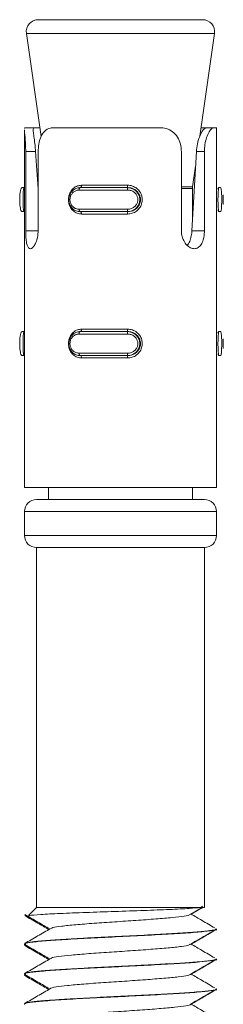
# Model space of a CAD drawing. Header units: millimetres. Extents: x -285 to 376, y -1480 to -23.
# Tile 38 of 38: x 357 to 365, y -64 to -23. Entities that reach past the tile are written whole.
import ezdxf

# ---------------------------------------------------------------- set-up
doc = ezdxf.new("R2010")
doc.units = ezdxf.units.MM

msp = doc.modelspace()

# ---------------------------------------------------------------- linework, layer by layer
at = {"color": 7, "linetype": 'Continuous', "lineweight": 15}
for p, q in [((357.672, -23.094), (364.519, -23.094)), ((357.177, -23.664), (357.792, -27.966)), ((364.402, -27.95), (365.014, -23.664)), ((357.096, -27.594), (357.116, -27.594)), ((357.096, -27.678), (357.096, -42.594)), ((357.097, -27.63), (357.116, -27.594)), ((357.116, -27.594), (357.493, -27.594)), ((357.493, -27.594), (357.738, -27.594)), ((358.322, -27.594), (362.736, -27.594)), ((364.453, -27.594), (364.67, -27.594)), ((364.978, -27.594), (364.67, -27.594)), ((364.978, -27.594), (365.096, -27.594)), ((365.096, -27.594), (365.096, -27.59)), ((365.096, -30.169), (365.096, -27.594)), ((357.149, -31.888), (357.149, -28.594)), ((357.559, -28.594), (357.665, -30.141)), ((357.665, -28.594), (357.665, -31.888)), ((363.632, -31.888), (363.632, -28.594)), ((364.072, -31.888), (364.257, -28.594)), ((364.593, -28.594), (364.593, -31.888)), ((364.101, -30.058), (364.223, -29.203)), ((357.088, -30.094), (357.004, -30.094)), ((359.414, -30.094), (361.385, -30.094)), ((361.401, -30.094), (361.385, -30.094)), ((364.096, -31.467), (364.096, -30.129)), ((365.096, -31.022), (365.096, -30.169)), ((365.173, -30.094), (365.26, -30.094)), ((365.377, -30.796), (365.377, -30.395)), ((357.088, -31.094), (357.004, -31.094)), ((361.385, -31.094), (359.414, -31.094)), ((361.401, -31.094), (361.385, -31.094)), ((365.096, -36.169), (365.096, -31.022)), ((365.173, -31.094), (365.26, -31.094)), ((357.088, -36.094), (357.004, -36.094)), ((359.414, -36.094), (361.385, -36.094)), ((361.401, -36.094), (361.385, -36.094)), ((365.173, -36.094), (365.26, -36.094)), ((365.096, -37.022), (365.096, -36.169)), ((365.377, -36.796), (365.377, -36.395)), ((357.088, -37.094), (357.004, -37.094)), ((361.385, -37.094), (359.414, -37.094)), ((361.401, -37.094), (361.385, -37.094)), ((365.096, -42.594), (365.096, -37.022)), ((365.173, -37.094), (365.26, -37.094)), ((357.096, -42.594), (365.096, -42.594)), ((358.096, -42.594), (358.096, -43.094)), ((364.096, -43.094), (364.096, -42.594)), ((357.596, -43.094), (364.596, -43.094)), ((357.096, -43.594), (357.096, -44.594)), ((365.096, -44.594), (365.096, -43.594)), ((357.596, -45.094), (357.596, -60.094)), ((357.596, -45.094), (364.596, -45.094)), ((364.596, -60.094), (364.596, -45.094)), ((357.596, -60.094), (357.263, -60.426)), ((364.444, -60.094), (357.596, -60.094)), ((364.021, -60.373), (364.529, -60.078)), ((364.042, -60.374), (364.513, -60.099)), ((364.444, -60.094), (364.506, -60.039)), ((364.589, -60.094), (364.459, -60.119)), ((364.589, -60.094), (364.553, -60.094)), ((364.589, -60.094), (364.555, -60.082)), ((365.096, -60.997), (365.096, -60.987)), ((365.096, -61.044), (365.096, -61.034)), ((357.096, -61.612), (357.096, -61.622)), ((357.096, -61.659), (357.096, -61.669)), ((357.139, -61.669), (357.128, -61.644)), ((365.096, -62.248), (365.096, -62.237)), ((365.096, -62.294), (365.096, -62.284)), ((357.096, -62.863), (357.096, -62.872)), ((357.096, -62.908), (357.096, -62.919)), ((365.096, -63.497), (365.096, -63.488)), ((365.096, -63.544), (365.096, -63.534)), ((357.096, -64.112), (357.096, -64.122))]:
    msp.add_line(p, q, dxfattribs=at)
at = {"color": 7, "linetype": 'Continuous', "lineweight": 0}
for p, q in [((360.425, -23.664), (357.177, -23.664)), ((365.014, -23.664), (360.425, -23.664)), ((357.149, -28.594), (357.559, -28.594)), ((364.593, -28.594), (364.257, -28.594)), ((361.394, -30.194), (359.373, -30.194)), ((359.471, -29.994), (361.393, -29.994)), ((363.632, -30.058), (364.101, -30.058)), ((364.096, -30.129), (363.632, -30.129)), ((359.373, -30.994), (361.394, -30.994)), ((361.393, -31.194), (359.471, -31.194)), ((357.149, -31.888), (357.665, -31.888)), ((364.593, -31.888), (364.072, -31.888)), ((359.471, -35.994), (361.393, -35.994)), ((361.394, -36.194), (359.373, -36.194)), ((359.373, -36.994), (361.394, -36.994)), ((361.393, -37.194), (359.471, -37.194)), ((365.096, -43.594), (357.096, -43.594)), ((357.096, -44.594), (365.096, -44.594))]:
    msp.add_line(p, q, dxfattribs=at)
at = {"color": 7, "linetype": 'Continuous', "lineweight": 0, "flags": 128}
for points in [[(359.414, -30.094), (359.406, -30.095), (359.398, -30.101), (359.391, -30.11), (359.385, -30.123), (359.38, -30.138), (359.376, -30.155), (359.373, -30.174), (359.373, -30.194)], [(359.471, -29.994), (359.47, -30.013), (359.468, -30.032), (359.464, -30.049), (359.459, -30.064), (359.453, -30.077), (359.446, -30.086), (359.438, -30.092), (359.43, -30.094)], [(359.373, -30.994), (359.373, -31.013), (359.376, -31.032), (359.38, -31.049), (359.385, -31.064), (359.391, -31.077), (359.398, -31.086), (359.406, -31.092), (359.414, -31.094)], [(359.43, -31.094), (359.438, -31.095), (359.446, -31.101), (359.453, -31.11), (359.459, -31.123), (359.464, -31.138), (359.468, -31.155), (359.47, -31.174), (359.471, -31.194)], [(359.414, -36.094), (359.406, -36.095), (359.398, -36.101), (359.391, -36.11), (359.385, -36.123), (359.38, -36.138), (359.376, -36.155), (359.373, -36.174), (359.373, -36.194)], [(359.471, -35.994), (359.47, -36.013), (359.468, -36.032), (359.464, -36.049), (359.459, -36.064), (359.453, -36.077), (359.446, -36.086), (359.438, -36.092), (359.43, -36.094)], [(359.373, -36.994), (359.373, -37.013), (359.376, -37.032), (359.38, -37.049), (359.385, -37.064), (359.391, -37.077), (359.398, -37.086), (359.406, -37.092), (359.414, -37.094)], [(359.43, -37.094), (359.438, -37.095), (359.446, -37.101), (359.453, -37.11), (359.459, -37.123), (359.464, -37.138), (359.468, -37.155), (359.47, -37.174), (359.471, -37.194)]]:
    msp.add_lwpolyline(points, dxfattribs=at)
at = {"color": 7, "linetype": 'Continuous', "lineweight": 15}
for centre, start, end in [((357.672, -23.594), 90, 188.1301), ((364.519, -23.594), 351.8699, 90), ((364.596, -30.129), 171.8699, 180), ((357.596, -43.594), 90, 180), ((364.596, -43.594), 0, 90), ((357.596, -44.594), 180, 270), ((364.596, -44.594), 270, 0)]:
    msp.add_arc(centre, 0.5, start, end, dxfattribs=at)
at = {"color": 7, "linetype": 'Continuous', "lineweight": 0}
for centre, radius, start, end in [((361.101, -30.169), 0.294, 355.1578, 14.8272), ((361.735, -30.018), 0.342, 175.8337, 192.6867), ((361.101, -31.018), 0.294, 345.1692, 4.8458), ((361.735, -31.169), 0.342, 167.3156, 184.1647), ((361.101, -36.169), 0.294, 355.1542, 14.8308), ((361.735, -36.018), 0.342, 175.8353, 192.6844), ((361.101, -37.018), 0.294, 345.1728, 4.8422), ((361.735, -37.169), 0.342, 167.3133, 184.1663)]:
    msp.add_arc(centre, radius, start, end, dxfattribs=at)
at = {"color": 7, "linetype": 'Continuous', "lineweight": 15}
for points, knots in [([(357.149, -28.594), (357.147, -28.483), (357.143, -28.262), (357.12, -27.971), (357.098, -27.765), (357.098, -27.702), (357.098, -27.678)], [0, 0, 0, 0, 0.275176, 0.550368, 0.825232, 1, 1, 1, 1]), ([(357.493, -27.594), (357.49, -27.594), (357.47, -27.596), (357.453, -27.65), (357.471, -27.83), (357.509, -28.095), (357.541, -28.362), (357.554, -28.531), (357.559, -28.594)], [0, 0, 0, 0, 0.0435974, 0.2632897, 0.4837604, 0.6858431, 0.8832025, 1, 1, 1, 1]), ([(358.322, -27.594), (358.273, -27.597), (358.129, -27.607), (357.93, -27.724), (357.771, -27.968), (357.681, -28.268), (357.671, -28.487), (357.665, -28.594)], [0, 0, 0, 0, 0.1288304, 0.3769339, 0.595706, 0.8020604, 1, 1, 1, 1]), ([(363.632, -28.594), (363.627, -28.514), (363.617, -28.325), (363.518, -28.045), (363.334, -27.799), (363.08, -27.639), (362.867, -27.595), (362.75, -27.594), (362.736, -27.594)], [0, 0, 0, 0, 0.147077, 0.351355, 0.555297, 0.760036, 0.971374, 1, 1, 1, 1]), ([(364.257, -28.594), (364.268, -28.485), (364.29, -28.267), (364.381, -27.975), (364.49, -27.755), (364.597, -27.617), (364.645, -27.601), (364.67, -27.594)], [0, 0, 0, 0, 0.201317, 0.402868, 0.601712, 0.799283, 1, 1, 1, 1]), ([(364.978, -27.594), (364.946, -27.604), (364.88, -27.625), (364.757, -27.804), (364.655, -28.067), (364.6, -28.346), (364.595, -28.525), (364.593, -28.594)], [0, 0, 0, 0, 0.227113, 0.454904, 0.667249, 0.872122, 1, 1, 1, 1]), ([(357.004, -30.094), (357.004, -30.094), (356.989, -30.094), (356.962, -30.114), (356.929, -30.203), (356.908, -30.339), (356.898, -30.502), (356.898, -30.669), (356.906, -30.823), (356.924, -30.954), (356.951, -31.052), (356.98, -31.089), (356.999, -31.094), (357.004, -31.094), (357.004, -31.094)], [0, 0, 0, 0, 0.000038, 0.112215, 0.224488, 0.337097, 0.445586, 0.547544, 0.646168, 0.74679, 0.852427, 0.963252, 0.999962, 1, 1, 1, 1]), ([(357.088, -31.094), (357.088, -31.094), (357.079, -31.094), (357.062, -31.076), (357.05, -30.997), (357.046, -30.866), (357.047, -30.704), (357.047, -30.535), (357.046, -30.381), (357.047, -30.248), (357.055, -30.146), (357.07, -30.1), (357.083, -30.094), (357.088, -30.094), (357.088, -30.094)], [0, 0, 0, 0, 0.000037, 0.101131, 0.213607, 0.327131, 0.435872, 0.53619, 0.632077, 0.73079, 0.836856, 0.949308, 0.999963, 1, 1, 1, 1]), ([(359.414, -31.094), (359.414, -31.094), (359.359, -31.094), (359.249, -31.073), (359.104, -30.984), (358.998, -30.848), (358.943, -30.685), (358.941, -30.518), (358.987, -30.364), (359.076, -30.233), (359.203, -30.136), (359.324, -30.098), (359.396, -30.094), (359.414, -30.094), (359.414, -30.094)], [0, 0, 0, 0, 0.000038, 0.112217, 0.224486, 0.3371, 0.445584, 0.547542, 0.646165, 0.746787, 0.852426, 0.963251, 0.999962, 1, 1, 1, 1]), ([(361.401, -31.094), (361.401, -31.094), (361.455, -31.094), (361.57, -31.076), (361.728, -30.997), (361.854, -30.866), (361.925, -30.704), (361.934, -30.535), (361.886, -30.381), (361.792, -30.248), (361.654, -30.146), (361.516, -30.1), (361.428, -30.094), (361.401, -30.094), (361.401, -30.094)], [0, 0, 0, 0, 0.000037, 0.10113, 0.213606, 0.327131, 0.435871, 0.53619, 0.632078, 0.730791, 0.836856, 0.949309, 0.999963, 1, 1, 1, 1]), ([(365.095, -31.022), (365.095, -31.014), (365.096, -30.969), (365.093, -30.846), (365.09, -30.663), (365.091, -30.463), (365.095, -30.285), (365.095, -30.203), (365.095, -30.169)], [0, 0, 0, 0, 0.0415651, 0.2367587, 0.428853, 0.6307508, 0.8476922, 1, 1, 1, 1]), ([(365.125, -30.164), (365.122, -30.157), (365.114, -30.138), (365.103, -30.132), (365.096, -30.129)], [0, 0, 0, 0, 0.350791, 1, 1, 1, 1]), ([(365.173, -30.094), (365.173, -30.094), (365.176, -30.094), (365.179, -30.111), (365.175, -30.19), (365.165, -30.321), (365.156, -30.483), (365.155, -30.652), (365.161, -30.807), (365.17, -30.939), (365.178, -31.041), (365.178, -31.087), (365.174, -31.094), (365.173, -31.094), (365.173, -31.094)], [0, 0, 0, 0, 0.000037, 0.101129, 0.213604, 0.327135, 0.435875, 0.536193, 0.632076, 0.730794, 0.836859, 0.949309, 0.999963, 1, 1, 1, 1]), ([(365.26, -31.094), (365.26, -31.094), (365.268, -31.094), (365.285, -31.073), (365.299, -30.984), (365.308, -30.848), (365.311, -30.685), (365.311, -30.518), (365.309, -30.364), (365.302, -30.233), (365.289, -30.136), (365.275, -30.098), (365.263, -30.094), (365.26, -30.094), (365.26, -30.094)], [0, 0, 0, 0, 0.000038, 0.112213, 0.224486, 0.3371, 0.445584, 0.547543, 0.646166, 0.746789, 0.852425, 0.963252, 0.999962, 1, 1, 1, 1]), ([(365.377, -30.395), (365.377, -30.401), (365.377, -30.44), (365.377, -30.535), (365.377, -30.664), (365.377, -30.759), (365.377, -30.795), (365.377, -30.796)], [0, 0, 0, 0, 0.056761, 0.353438, 0.658485, 0.985008, 1, 1, 1, 1]), ([(365.096, -31.065), (365.096, -31.064), (365.107, -31.059), (365.115, -31.04), (365.123, -31.022)], [0, 0, 0, 0, 0.0873166, 1, 1, 1, 1]), ([(357.665, -31.888), (357.664, -31.941), (357.659, -32.076), (357.615, -32.283), (357.535, -32.476), (357.438, -32.604), (357.343, -32.652), (357.263, -32.614), (357.205, -32.496), (357.168, -32.311), (357.151, -32.097), (357.149, -31.95), (357.149, -31.888)], [0, 0, 0, 0, 0.067543, 0.172849, 0.279382, 0.387324, 0.494685, 0.600406, 0.705956, 0.813029, 0.921039, 1, 1, 1, 1]), ([(364.593, -31.888), (364.591, -31.941), (364.587, -32.076), (364.544, -32.283), (364.458, -32.476), (364.332, -32.604), (364.178, -32.652), (364.011, -32.614), (363.851, -32.496), (363.721, -32.311), (363.644, -32.097), (363.635, -31.95), (363.632, -31.888)], [0, 0, 0, 0, 0.067543, 0.17285, 0.279381, 0.387326, 0.494686, 0.600406, 0.705956, 0.81303, 0.921039, 1, 1, 1, 1]), ([(363.871, -32.496), (363.891, -32.475), (363.953, -32.41), (364.019, -32.231), (364.061, -32.037), (364.069, -31.921), (364.072, -31.888)], [0, 0, 0, 0, 0.165945, 0.515786, 0.863292, 1, 1, 1, 1]), ([(357.004, -36.094), (357.004, -36.094), (356.989, -36.094), (356.962, -36.114), (356.929, -36.203), (356.908, -36.339), (356.898, -36.502), (356.898, -36.669), (356.906, -36.823), (356.924, -36.954), (356.951, -37.052), (356.98, -37.089), (356.999, -37.094), (357.004, -37.094), (357.004, -37.094)], [0, 0, 0, 0, 0.000038, 0.112216, 0.224486, 0.337099, 0.445584, 0.547542, 0.646166, 0.746788, 0.852425, 0.963252, 0.999962, 1, 1, 1, 1]), ([(357.088, -37.094), (357.088, -37.094), (357.079, -37.094), (357.062, -37.076), (357.05, -36.997), (357.046, -36.866), (357.047, -36.704), (357.047, -36.535), (357.046, -36.381), (357.047, -36.248), (357.055, -36.146), (357.07, -36.1), (357.083, -36.094), (357.088, -36.094), (357.088, -36.094)], [0, 0, 0, 0, 0.000037, 0.101131, 0.213607, 0.327135, 0.435875, 0.536193, 0.632076, 0.730793, 0.836856, 0.949308, 0.999963, 1, 1, 1, 1]), ([(359.414, -37.094), (359.414, -37.094), (359.359, -37.094), (359.249, -37.073), (359.104, -36.984), (358.998, -36.848), (358.943, -36.685), (358.941, -36.518), (358.987, -36.364), (359.076, -36.233), (359.203, -36.136), (359.324, -36.098), (359.396, -36.094), (359.414, -36.094), (359.414, -36.094)], [0, 0, 0, 0, 0.000038, 0.112217, 0.224488, 0.337098, 0.445586, 0.547544, 0.646167, 0.746789, 0.852427, 0.963251, 0.999962, 1, 1, 1, 1]), ([(361.401, -37.094), (361.401, -37.094), (361.455, -37.094), (361.57, -37.076), (361.728, -36.997), (361.854, -36.866), (361.925, -36.704), (361.934, -36.535), (361.886, -36.381), (361.792, -36.248), (361.654, -36.146), (361.516, -36.1), (361.428, -36.094), (361.401, -36.094), (361.401, -36.094)], [0, 0, 0, 0, 0.000037, 0.10113, 0.213606, 0.327134, 0.435875, 0.536193, 0.632077, 0.730794, 0.836856, 0.949309, 0.999963, 1, 1, 1, 1]), ([(365.173, -36.094), (365.173, -36.094), (365.176, -36.094), (365.179, -36.111), (365.175, -36.19), (365.165, -36.321), (365.156, -36.483), (365.155, -36.652), (365.161, -36.807), (365.17, -36.939), (365.178, -37.041), (365.178, -37.087), (365.174, -37.094), (365.173, -37.094), (365.173, -37.094)], [0, 0, 0, 0, 0.000037, 0.101129, 0.213604, 0.327132, 0.435871, 0.53619, 0.632077, 0.730791, 0.836859, 0.949309, 0.999963, 1, 1, 1, 1]), ([(365.26, -37.094), (365.26, -37.094), (365.268, -37.094), (365.285, -37.073), (365.299, -36.984), (365.308, -36.848), (365.311, -36.685), (365.311, -36.518), (365.309, -36.364), (365.302, -36.233), (365.289, -36.136), (365.275, -36.098), (365.263, -36.094), (365.26, -36.094), (365.26, -36.094)], [0, 0, 0, 0, 0.0000378, 0.1122132, 0.2244884, 0.3370978, 0.4455863, 0.5475447, 0.6461676, 0.7467909, 0.852427, 0.963252, 0.9999622, 1, 1, 1, 1]), ([(365.095, -37.022), (365.095, -37.014), (365.096, -36.969), (365.093, -36.845), (365.09, -36.663), (365.091, -36.463), (365.095, -36.285), (365.095, -36.203), (365.095, -36.169)], [0, 0, 0, 0, 0.041565, 0.236761, 0.428856, 0.630748, 0.847691, 1, 1, 1, 1]), ([(365.125, -36.164), (365.122, -36.157), (365.114, -36.138), (365.103, -36.132), (365.096, -36.129)], [0, 0, 0, 0, 0.350791, 1, 1, 1, 1]), ([(365.377, -36.395), (365.377, -36.401), (365.377, -36.44), (365.377, -36.535), (365.377, -36.664), (365.377, -36.759), (365.377, -36.795), (365.377, -36.796)], [0, 0, 0, 0, 0.05676, 0.353437, 0.658483, 0.985021, 1, 1, 1, 1]), ([(365.096, -37.065), (365.096, -37.064), (365.107, -37.059), (365.115, -37.04), (365.123, -37.022)], [0, 0, 0, 0, 0.087301, 1, 1, 1, 1]), ([(364.444, -60.094), (364.304, -60.108), (364.025, -60.137), (363.163, -60.179), (362.082, -60.221), (360.86, -60.264), (359.636, -60.304), (358.542, -60.348), (357.731, -60.388), (357.282, -60.425), (357.288, -60.446), (357.29, -60.453)], [0, 0, 0, 0, 0.113795, 0.227589, 0.341393, 0.458373, 0.57531, 0.694379, 0.814534, 0.935614, 1, 1, 1, 1]), ([(357.107, -60.434), (357.287, -60.538), (357.622, -60.732), (357.956, -60.926), (358.11, -61.015)], [0, 0, 0, 0, 0.538124, 1, 1, 1, 1]), ([(357.116, -60.392), (357.296, -60.497), (357.641, -60.697), (357.985, -60.897), (358.15, -60.992)], [0, 0, 0, 0, 0.522064, 1, 1, 1, 1]), ([(358.217, -60.972), (358.23, -60.96), (358.266, -60.928), (358.618, -60.876), (359.208, -60.818), (359.98, -60.754), (360.854, -60.697), (361.749, -60.635), (362.583, -60.574), (363.287, -60.516), (363.773, -60.453), (364.015, -60.407), (363.995, -60.38), (363.989, -60.372)], [0, 0, 0, 0, 0.058784, 0.159269, 0.259012, 0.360578, 0.459912, 0.560914, 0.661905, 0.761246, 0.862814, 0.962543, 1, 1, 1, 1]), ([(365.026, -60.95), (364.848, -60.846), (364.515, -60.652), (364.184, -60.457), (364.03, -60.367)], [0, 0, 0, 0, 0.53512, 1, 1, 1, 1]), ([(358.185, -60.972), (358.005, -61.076), (357.646, -61.285), (357.286, -61.494), (357.106, -61.598)], [0, 0, 0, 0, 0.499712, 1, 1, 1, 1]), ([(365.057, -60.987), (365.068, -60.994), (365.101, -61.014), (364.977, -61.037), (364.856, -61.056), (364.669, -61.081), (364.247, -61.124), (363.398, -61.179), (362.347, -61.236), (361.188, -61.297), (360.254, -61.34), (359.522, -61.379), (358.826, -61.418), (358.035, -61.471), (357.612, -61.508), (357.452, -61.527), (357.448, -61.527), (357.437, -61.528), (357.397, -61.533), (357.258, -61.553), (357.101, -61.581), (357.127, -61.603), (357.137, -61.612)], [0, 0, 0, 0, 0.03218, 0.09559, 0.114146, 0.123903, 0.217414, 0.309479, 0.395991, 0.495192, 0.586566, 0.618213, 0.679857, 0.77208, 0.864296, 0.864515, 0.864909, 0.866222, 0.870948, 0.8888, 0.957978, 1, 1, 1, 1]), ([(357.138, -61.622), (357.136, -61.609), (357.13, -61.576), (357.536, -61.521), (358.266, -61.464), (359.267, -61.401), (360.433, -61.342), (361.661, -61.283), (362.833, -61.22), (363.853, -61.163), (364.608, -61.1), (365.046, -61.045), (365.056, -61.011), (365.06, -60.997)], [0, 0, 0, 0, 0.061853, 0.159006, 0.254296, 0.351763, 0.447795, 0.544009, 0.641427, 0.736683, 0.833928, 0.930546, 1, 1, 1, 1]), ([(364.021, -61.623), (364.2, -61.519), (364.558, -61.311), (364.916, -61.103), (365.095, -60.999)], [0, 0, 0, 0, 0.499909, 1, 1, 1, 1]), ([(364.042, -61.624), (364.208, -61.527), (364.551, -61.326), (364.893, -61.126), (365.07, -61.022)], [0, 0, 0, 0, 0.482952, 1, 1, 1, 1]), ([(357.124, -61.64), (357.118, -61.641), (357.086, -61.647), (357.109, -61.654), (357.128, -61.659)], [0, 0, 0, 0, 0.184193, 1, 1, 1, 1]), ([(357.107, -61.684), (357.287, -61.788), (357.622, -61.982), (357.956, -62.176), (358.11, -62.265)], [0, 0, 0, 0, 0.538124, 1, 1, 1, 1]), ([(357.116, -61.642), (357.296, -61.747), (357.641, -61.947), (357.985, -62.147), (358.15, -62.242)], [0, 0, 0, 0, 0.522064, 1, 1, 1, 1]), ([(358.213, -62.222), (358.214, -62.216), (358.218, -62.189), (358.497, -62.141), (359.024, -62.084), (359.758, -62.021), (360.611, -61.962), (361.509, -61.903), (362.366, -61.84), (363.113, -61.783), (363.664, -61.72), (363.979, -61.667), (363.988, -61.634), (363.991, -61.622)], [0, 0, 0, 0, 0.030479, 0.131661, 0.230893, 0.332403, 0.432412, 0.532612, 0.634071, 0.733267, 0.834545, 0.935167, 1, 1, 1, 1]), ([(365.026, -62.2), (364.848, -62.096), (364.515, -61.902), (364.184, -61.707), (364.03, -61.617)], [0, 0, 0, 0, 0.535119, 1, 1, 1, 1]), ([(365.064, -62.237), (365.059, -62.251), (365.047, -62.284), (364.689, -62.33), (364.253, -62.37), (363.727, -62.409), (363.261, -62.436), (362.811, -62.46), (362.454, -62.48), (361.747, -62.518), (360.812, -62.564), (360.09, -62.6), (359.727, -62.618), (359.255, -62.643), (358.543, -62.686), (357.747, -62.742), (357.279, -62.794), (357.129, -62.832), (357.1, -62.851), (357.097, -62.857), (357.094, -62.86), (357.1, -62.862), (357.104, -62.863)], [0, 0, 0, 0, 0.068242, 0.160798, 0.220612, 0.254382, 0.34566, 0.35615, 0.375235, 0.439094, 0.53191, 0.595867, 0.614271, 0.623592, 0.717103, 0.809053, 0.901311, 0.96788, 0.986375, 0.991913, 0.994977, 1, 1, 1, 1]), ([(358.185, -62.222), (358.005, -62.326), (357.646, -62.535), (357.286, -62.744), (357.106, -62.848)], [0, 0, 0, 0, 0.499714, 1, 1, 1, 1]), ([(357.138, -62.872), (357.127, -62.865), (357.085, -62.838), (357.394, -62.787), (358.034, -62.73), (358.976, -62.668), (360.106, -62.607), (361.329, -62.55), (362.526, -62.486), (363.594, -62.428), (364.446, -62.368), (364.945, -62.305), (365.155, -62.268), (365.095, -62.248), (365.095, -62.248)], [0, 0, 0, 0, 0.0352781, 0.1327868, 0.2281259, 0.3252241, 0.4220946, 0.5175805, 0.6151312, 0.7107858, 0.8074433, 0.9046904, 0.9999645, 1, 1, 1, 1]), ([(364.021, -62.873), (364.2, -62.769), (364.558, -62.561), (364.916, -62.353), (365.095, -62.249)], [0, 0, 0, 0, 0.499909, 1, 1, 1, 1]), ([(364.042, -62.874), (364.208, -62.777), (364.551, -62.576), (364.893, -62.376), (365.07, -62.272)], [0, 0, 0, 0, 0.482952, 1, 1, 1, 1]), ([(357.119, -62.919), (357.107, -62.916), (357.087, -62.91), (357.115, -62.905), (357.127, -62.903)], [0, 0, 0, 0, 0.566805, 1, 1, 1, 1]), ([(357.107, -62.934), (357.287, -63.038), (357.622, -63.232), (357.956, -63.426), (358.11, -63.515)], [0, 0, 0, 0, 0.538124, 1, 1, 1, 1]), ([(357.116, -62.892), (357.296, -62.997), (357.641, -63.197), (357.985, -63.397), (358.15, -63.492)], [0, 0, 0, 0, 0.522062, 1, 1, 1, 1]), ([(358.188, -63.472), (358.188, -63.471), (358.175, -63.451), (358.396, -63.407), (358.854, -63.35), (359.546, -63.288), (360.371, -63.227), (361.266, -63.17), (362.141, -63.106), (362.926, -63.048), (363.537, -62.988), (363.938, -62.927), (363.989, -62.889), (364.013, -62.872)], [0, 0, 0, 0, 0.002311, 0.103825, 0.20307, 0.304155, 0.405001, 0.504401, 0.605958, 0.705534, 0.806157, 0.907397, 1, 1, 1, 1]), ([(365.026, -63.45), (364.848, -63.346), (364.515, -63.152), (364.184, -62.957), (364.03, -62.867)], [0, 0, 0, 0, 0.53512, 1, 1, 1, 1]), ([(357.111, -64.122), (357.106, -64.121), (357.047, -64.099), (357.28, -64.054), (357.823, -63.996), (358.7, -63.936), (359.785, -63.873), (360.994, -63.816), (362.21, -63.753), (363.323, -63.693), (364.243, -63.635), (364.844, -63.571), (365.12, -63.529), (365.07, -63.503), (365.059, -63.497)], [0, 0, 0, 0, 0.008902, 0.106425, 0.202327, 0.298722, 0.396108, 0.491371, 0.588712, 0.685209, 0.781018, 0.878558, 0.97396, 1, 1, 1, 1]), ([(358.185, -63.472), (358.005, -63.576), (357.646, -63.785), (357.286, -63.994), (357.106, -64.098)], [0, 0, 0, 0, 0.499712, 1, 1, 1, 1]), ([(365.075, -63.488), (365.082, -63.49), (365.138, -63.514), (364.904, -63.552), (364.381, -63.613), (363.576, -63.669), (362.553, -63.725), (361.407, -63.786), (360.234, -63.841), (359.264, -63.892), (358.618, -63.932), (358.05, -63.971), (357.711, -63.998), (357.482, -64.023), (357.323, -64.042), (357.128, -64.073), (357.132, -64.099), (357.134, -64.112)], [0, 0, 0, 0, 0.012862, 0.110865, 0.197932, 0.290544, 0.382256, 0.475831, 0.567564, 0.660151, 0.720175, 0.753783, 0.845106, 0.855665, 0.874779, 0.938577, 1, 1, 1, 1]), ([(364.021, -64.123), (364.2, -64.019), (364.558, -63.811), (364.916, -63.603), (365.095, -63.499)], [0, 0, 0, 0, 0.499909, 1, 1, 1, 1]), ([(364.042, -64.124), (364.208, -64.027), (364.551, -63.826), (364.893, -63.626), (365.07, -63.522)], [0, 0, 0, 0, 0.482952, 1, 1, 1, 1]), ([(358.208, -64.723), (358.236, -64.707), (358.302, -64.67), (358.711, -64.616), (359.34, -64.556), (360.137, -64.493), (361.021, -64.436), (361.911, -64.373), (362.725, -64.313), (363.398, -64.255), (363.835, -64.191), (364.037, -64.15), (364.005, -64.126), (364, -64.122)], [0, 0, 0, 0, 0.078151, 0.177914, 0.278195, 0.379508, 0.478605, 0.579873, 0.68026, 0.779926, 0.881401, 0.980644, 1, 1, 1, 1]), ([(365.026, -64.7), (364.848, -64.596), (364.515, -64.402), (364.184, -64.207), (364.03, -64.117)], [0, 0, 0, 0, 0.53512, 1, 1, 1, 1])]:
    msp.add_open_spline(points, degree=3, knots=knots, dxfattribs=at)
at = {"color": 7, "linetype": 'Continuous', "lineweight": 0}
for points, knots in [([(359.471, -31.194), (359.442, -31.192), (359.349, -31.187), (359.204, -31.13), (359.063, -31.008), (358.969, -30.848), (358.922, -30.663), (358.93, -30.462), (359, -30.267), (359.128, -30.111), (359.292, -30.012), (359.413, -29.999), (359.471, -29.994)], [0, 0, 0, 0, 0.0499674, 0.160721, 0.2659697, 0.3652592, 0.462972, 0.5656715, 0.6760226, 0.7894218, 0.900467, 1, 1, 1, 1]), ([(359.373, -30.194), (359.358, -30.194), (359.299, -30.196), (359.202, -30.227), (359.099, -30.304), (359.026, -30.409), (358.989, -30.533), (358.99, -30.667), (359.035, -30.798), (359.122, -30.906), (359.238, -30.979), (359.328, -30.989), (359.373, -30.994)], [0, 0, 0, 0, 0.037282, 0.149825, 0.256282, 0.356424, 0.453448, 0.553209, 0.659993, 0.772416, 0.885916, 1, 1, 1, 1]), ([(361.385, -30.094), (361.385, -30.094), (361.444, -30.094), (361.564, -30.114), (361.722, -30.203), (361.84, -30.339), (361.901, -30.502), (361.903, -30.669), (361.852, -30.823), (361.753, -30.954), (361.614, -31.052), (361.483, -31.089), (361.404, -31.094), (361.385, -31.094), (361.385, -31.094)], [0, 0, 0, 0, 0.0000378, 0.1122158, 0.2244881, 0.3370978, 0.4455863, 0.5475445, 0.6461682, 0.7467897, 0.8524274, 0.9632519, 0.9999622, 1, 1, 1, 1]), ([(361.393, -29.994), (361.425, -29.995), (361.527, -30), (361.688, -30.057), (361.848, -30.179), (361.956, -30.339), (362.01, -30.524), (362.001, -30.725), (361.92, -30.92), (361.774, -31.076), (361.59, -31.175), (361.456, -31.188), (361.393, -31.194)], [0, 0, 0, 0, 0.049966, 0.160719, 0.26597, 0.36526, 0.462973, 0.565669, 0.67602, 0.789422, 0.900467, 1, 1, 1, 1]), ([(361.394, -30.994), (361.41, -30.993), (361.474, -30.991), (361.583, -30.96), (361.698, -30.883), (361.78, -30.778), (361.823, -30.654), (361.822, -30.52), (361.77, -30.389), (361.672, -30.281), (361.541, -30.208), (361.443, -30.198), (361.394, -30.194)], [0, 0, 0, 0, 0.037283, 0.149824, 0.256281, 0.356424, 0.453447, 0.553207, 0.659996, 0.772418, 0.885916, 1, 1, 1, 1]), ([(359.471, -37.194), (359.442, -37.192), (359.349, -37.187), (359.204, -37.13), (359.063, -37.008), (358.969, -36.848), (358.922, -36.663), (358.93, -36.462), (359, -36.267), (359.128, -36.111), (359.292, -36.012), (359.413, -35.999), (359.471, -35.994)], [0, 0, 0, 0, 0.049967, 0.16072, 0.265971, 0.36526, 0.462973, 0.565669, 0.67602, 0.789422, 0.900467, 1, 1, 1, 1]), ([(361.385, -36.094), (361.385, -36.094), (361.444, -36.094), (361.564, -36.114), (361.722, -36.203), (361.84, -36.339), (361.901, -36.502), (361.903, -36.669), (361.852, -36.823), (361.753, -36.954), (361.614, -37.052), (361.483, -37.089), (361.404, -37.094), (361.385, -37.094), (361.385, -37.094)], [0, 0, 0, 0, 0.000038, 0.112216, 0.224486, 0.3371, 0.445584, 0.547542, 0.646166, 0.746788, 0.852426, 0.963252, 0.999962, 1, 1, 1, 1]), ([(361.393, -35.994), (361.425, -35.995), (361.527, -36), (361.688, -36.057), (361.848, -36.179), (361.956, -36.339), (362.01, -36.524), (362.001, -36.725), (361.92, -36.92), (361.774, -37.076), (361.59, -37.175), (361.456, -37.188), (361.393, -37.194)], [0, 0, 0, 0, 0.0499664, 0.1607206, 0.2659691, 0.3652588, 0.4629718, 0.5656715, 0.6760228, 0.7894223, 0.9004671, 1, 1, 1, 1]), ([(359.373, -36.194), (359.358, -36.194), (359.299, -36.196), (359.202, -36.227), (359.099, -36.304), (359.026, -36.409), (358.989, -36.533), (358.99, -36.667), (359.035, -36.798), (359.122, -36.906), (359.238, -36.979), (359.328, -36.989), (359.373, -36.994)], [0, 0, 0, 0, 0.037282, 0.149824, 0.256281, 0.356423, 0.453447, 0.553207, 0.659996, 0.772419, 0.885916, 1, 1, 1, 1]), ([(361.394, -36.994), (361.41, -36.993), (361.474, -36.991), (361.583, -36.96), (361.698, -36.883), (361.78, -36.778), (361.823, -36.654), (361.822, -36.52), (361.77, -36.389), (361.672, -36.281), (361.541, -36.208), (361.443, -36.198), (361.394, -36.194)], [0, 0, 0, 0, 0.037283, 0.149825, 0.256282, 0.356425, 0.453448, 0.553209, 0.659993, 0.772416, 0.885917, 1, 1, 1, 1])]:
    msp.add_open_spline(points, degree=3, knots=knots, dxfattribs=at)

doc.saveas('drawing.dxf')
